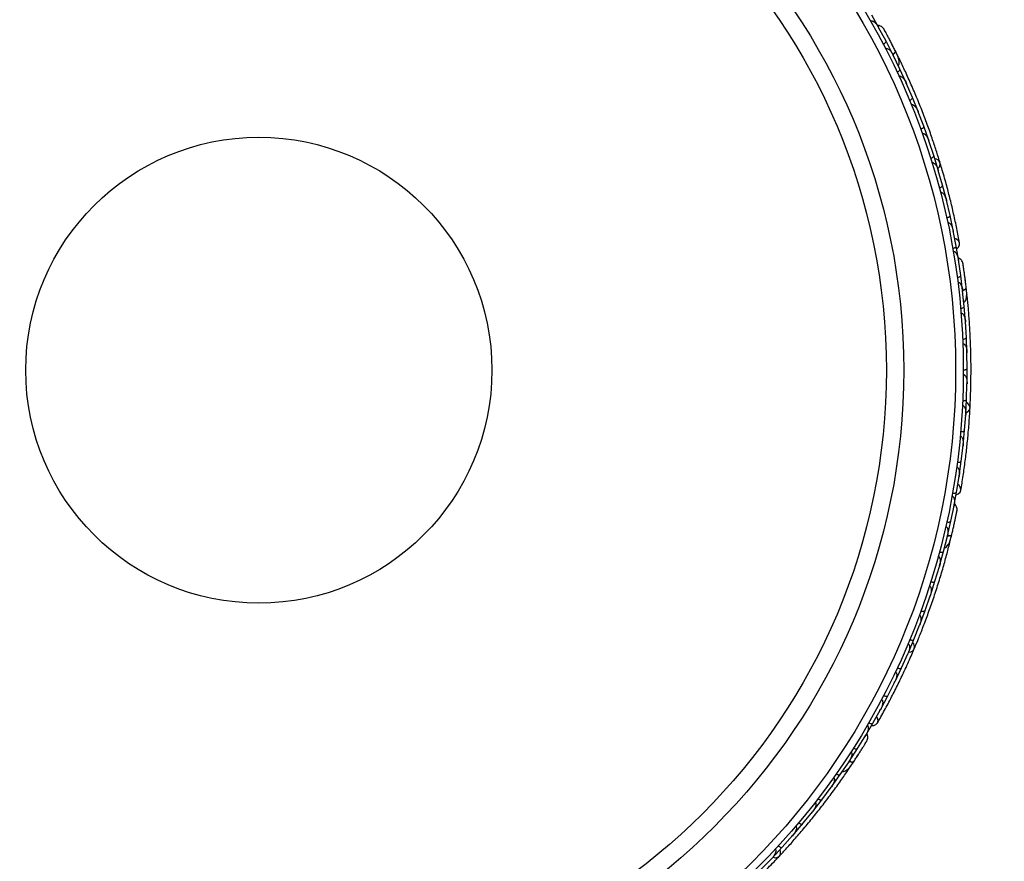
# Model space of a CAD drawing. Header units: millimetres. Extents: x 65 to 121, y 64 to 185.
# Tile 50 of 175: x 90.44 to 96.83, y 93.31 to 98.78. Entities that reach past the tile are written whole.
import ezdxf

# ---------------------------------------------------------------- set-up
doc = ezdxf.new("R2010")
doc.units = ezdxf.units.MM
doc.styles.add('SLDTEXTSTYLE0', font='TXT', dxfattribs={"width": 0.75})
doc.dimstyles.new('SLDDIMSTYLE2', dxfattribs={"dimtxt": 3.5, "dimasz": 3.302, "dimexe": 0, "dimexo": 0.0625, "dimgap": 0.875, "dimtad": 1, "dimlfac": 20, "dimrnd": 1e-09, "dimzin": 12, "dimdsep": 46, "dimtxsty": 'SLDTEXTSTYLE0', "dimsah": 1, "dimcen": 0.09, "dimadec": 0, "dimazin": 3, "dimtfac": 1, "dimtofl": 0, "dimtmove": 0, "dimatfit": 3, "dimfxl": 0, "dimfrac": 2, "dimtolj": 1, "dimtzin": 12, "dimarcsym": 0})

# ---------------------------------------------------------------- blocks, each defined once
blk = doc.blocks.new('_D_2')
at = {"color": 7, "linetype": 'Continuous', "lineweight": 18}
for p, q in [((85.6378, 104.0135), (117.2944, 104.0135)), ((116.2944, 104.0135), (116.2944, 64.0135)), ((85.6378, 64.0135), (117.2944, 64.0135))]:
    blk.add_line(p, q, dxfattribs=at)
for points in [[(116.2944, 104.0135), (115.7864, 100.7115), (116.8024, 100.7115)], [(116.2944, 64.0135), (116.8024, 67.3155), (115.7864, 67.3155)]]:
    blk.add_solid(points, dxfattribs=at)
at = {"color": 7, "linetype": 'Continuous', "lineweight": 18, "insert": (111.7827, 78.2428), "char_height": 3.5, "attachment_point": 1, "rotation": 90, "style": 'SLDTEXTSTYLE0'}
blk.add_mtext('800', dxfattribs=at)

msp = doc.modelspace()

# ---------------------------------------------------------------- linework, layer by layer
at = {"color": 7, "linetype": 'Continuous', "lineweight": 25}
for p, q in [((96.02162, 98.71963), (95.97285, 98.80574)), ((96.01989, 98.72168), (96.01715, 98.72676)), ((96.06587, 98.63704), (96.01721, 98.72662)), ((96.11078, 98.54937), (96.06594, 98.63707)), ((96.11444, 98.54101), (96.11166, 98.54677)), ((96.15607, 98.45559), (96.11168, 98.54669)), ((96.14866, 98.52851), (96.12926, 98.5679)), ((96.19688, 98.36648), (96.15614, 98.45561)), ((96.20039, 98.35748), (96.19763, 98.36387)), ((96.23784, 98.2712), (96.19763, 98.36384)), ((96.27459, 98.18066), (96.23791, 98.27122)), ((96.31127, 98.08389), (96.27524, 98.17794)), ((96.27785, 98.17113), (96.27528, 98.17789)), ((96.34399, 97.99194), (96.31134, 98.0839)), ((96.37639, 97.89367), (96.34452, 97.9892)), ((96.34691, 97.98203), (96.34458, 97.98907)), ((96.40508, 97.80031), (96.37647, 97.89369)), ((96.4332, 97.70055), (96.40549, 97.79754)), ((96.40758, 97.79024), (96.40557, 97.79734)), ((96.45785, 97.60577), (96.43328, 97.70056)), ((96.48166, 97.50449), (96.45814, 97.60296)), ((96.45986, 97.59575), (96.45823, 97.6027)), ((96.50221, 97.40827), (96.48174, 97.50449)), ((96.52164, 97.30546), (96.50238, 97.40544)), ((96.5037, 97.39857), (96.50246, 97.40511)), ((96.5381, 97.20786), (96.52173, 97.30546)), ((96.53718, 97.21037), (96.53634, 97.21609)), ((96.55144, 97.11511), (96.53635, 97.21594)), ((96.56365, 97.01737), (96.55151, 97.11512)), ((96.57414, 96.91376), (96.56358, 97.01454)), ((96.56424, 97.00826), (96.56359, 97.01463)), ((96.59212, 96.98481), (96.58736, 97.02847)), ((96.58201, 96.81607), (96.57422, 96.91376)), ((96.58791, 96.71252), (96.58181, 96.81333)), ((96.58223, 96.80641), (96.58183, 96.81336)), ((96.59148, 96.61488), (96.58799, 96.71251)), ((96.59284, 96.51139), (96.59116, 96.6121)), ((96.59129, 96.6048), (96.59119, 96.61204)), ((96.59215, 96.4138), (96.59292, 96.51138)), ((96.58898, 96.31038), (96.59171, 96.41104)), ((96.5915, 96.40348), (96.59172, 96.4109)), ((96.58402, 96.21283), (96.58906, 96.31036)), ((96.57632, 96.10946), (96.58345, 96.21009)), ((96.58292, 96.20252), (96.58346, 96.20987)), ((96.56706, 96.01197), (96.5764, 96.10945)), ((96.5548, 95.90866), (96.56638, 96.00924)), ((96.56553, 96.00187), (96.56636, 96.00896)), ((96.5412, 95.81121), (96.55487, 95.90863)), ((96.5243, 95.70795), (96.54039, 95.80849)), ((96.53928, 95.80159), (96.54035, 95.80816)), ((96.50639, 95.61061), (96.52438, 95.70793)), ((96.48719, 95.5189), (96.5075, 95.61881)), ((96.50638, 95.61329), (96.50754, 95.61895)), ((96.46524, 95.42288), (96.48726, 95.51888)), ((96.43966, 95.32192), (96.46421, 95.42024)), ((96.46268, 95.41411), (96.46425, 95.42032)), ((96.48085, 95.38254), (96.49131, 95.42519)), ((96.41364, 95.22743), (96.43973, 95.32189)), ((96.38377, 95.12811), (96.41251, 95.22492)), ((96.41054, 95.21828), (96.41254, 95.22495)), ((96.35373, 95.03513), (96.38384, 95.12808)), ((96.31962, 94.93742), (96.35248, 95.03263)), ((96.3501, 95.02573), (96.35248, 95.03257)), ((96.28558, 94.84596), (96.31969, 94.93739)), ((96.24724, 94.74985), (96.28423, 94.84351)), ((96.28145, 94.83648), (96.28419, 94.84337)), ((96.20921, 94.65989), (96.24731, 94.74981)), ((96.16662, 94.56539), (96.20774, 94.6575)), ((96.20465, 94.65057), (96.20767, 94.65729)), ((96.12458, 94.47694), (96.16669, 94.56534)), ((96.07772, 94.38405), (96.123, 94.47461)), ((96.11968, 94.46797), (96.12289, 94.47435)), ((96.03161, 94.29714), (96.07778, 94.38401)), ((95.98041, 94.20588), (96.02992, 94.29486)), ((96.02652, 94.28875), (96.02977, 94.29456)), ((95.93029, 94.12054), (95.98048, 94.20583)), ((95.88088, 94.04092), (95.93414, 94.12786)), ((95.93119, 94.12306), (95.93423, 94.12798)), ((95.82742, 93.9582), (95.88094, 94.04087)), ((95.76885, 93.87208), (95.82554, 93.95607)), ((95.82201, 93.95084), (95.82561, 93.95614)), ((95.71208, 93.79219), (95.76891, 93.87203)), ((95.82829, 93.91496), (95.83304, 93.92206)), ((95.65004, 93.70907), (95.71016, 93.79022)), ((95.70604, 93.78465), (95.7102, 93.79023)), ((95.59001, 93.63198), (95.6501, 93.70902)), ((95.52454, 93.55183), (95.58798, 93.63005)), ((95.58339, 93.62438), (95.58796, 93.62999)), ((95.46127, 93.47752), (95.52459, 93.55177)), ((95.39237, 93.40032), (95.45916, 93.47569)), ((95.45415, 93.47003), (95.45908, 93.47556)), ((95.32587, 93.32879), (95.39242, 93.40026)), ((95.25353, 93.25455), (95.32367, 93.32705)), ((95.31839, 93.3216), (95.32354, 93.32688))]:
    msp.add_line(p, q, dxfattribs=at)
at = {"color": 7, "linetype": 'Continuous', "lineweight": 25, "flags": 128}
for points in [[(96.10438, 98.61752), (96.10453, 98.61721), (96.10465, 98.6169)], [(96.4027, 97.80875), (96.41248, 97.8201), (96.41796, 97.83503), (96.41639, 97.84974), (96.40798, 97.86211), (96.39396, 97.87036), (96.38327, 97.87284)], [(96.52495, 97.28825), (96.53523, 97.29752), (96.54287, 97.31178), (96.54335, 97.32678), (96.53661, 97.34031), (96.52364, 97.35036), (96.51269, 97.35432)], [(96.58095, 97.0836), (96.58098, 97.08326), (96.58099, 97.08293)], [(96.58466, 96.22157), (96.59773, 96.2289), (96.60799, 96.24105), (96.61155, 96.25541), (96.60788, 96.26991), (96.59752, 96.28246), (96.58833, 96.28845)], [(96.52152, 95.69065), (96.53435, 95.69585), (96.54641, 95.70664), (96.55199, 95.72057), (96.55028, 95.73558), (96.54153, 95.74947), (96.53259, 95.75693)], [(96.50415, 95.4792), (96.50406, 95.47886), (96.50395, 95.47855)], [(96.2128, 94.66788), (96.22759, 94.67029), (96.24139, 94.6782), (96.24964, 94.69048), (96.25115, 94.70537), (96.24571, 94.7207), (96.23912, 94.72947)], [(95.97189, 94.19057), (95.98572, 94.19107), (96.00074, 94.19709), (96.01075, 94.20827), (96.01428, 94.22296), (96.01081, 94.239), (96.00496, 94.24907)], [(95.33198, 93.33507), (95.3467, 93.33228), (95.36237, 93.33499), (95.37432, 93.34371), (95.38084, 93.35718), (95.38096, 93.37345), (95.37777, 93.38395)]]:
    msp.add_lwpolyline(points, dxfattribs=at)
at = {"color": 1, "linetype": 'Continuous', "lineweight": 25, "flags": 128}
for points in [[(96.11013, 98.55006), (96.11267, 98.55201), (96.11859, 98.55713), (96.12309, 98.56202), (96.12602, 98.56649), (96.12726, 98.57037), (96.12676, 98.57351)], [(96.56328, 97.01824), (96.56634, 97.0192), (96.57364, 97.022), (96.57955, 97.02505), (96.58383, 97.02825), (96.58632, 97.03147), (96.58693, 97.03459)], [(96.46519, 95.42382), (96.46839, 95.42368), (96.47621, 95.4238), (96.48281, 95.42465), (96.48793, 95.42619), (96.49137, 95.42837), (96.493, 95.43109)], [(95.82769, 93.9591), (95.83065, 93.95787), (95.83804, 93.95531), (95.84453, 93.95386), (95.84987, 93.95355), (95.85384, 93.95442), (95.85631, 93.95642)]]:
    msp.add_lwpolyline(points, dxfattribs=at)
at = {"color": 7, "linetype": 'Continuous', "lineweight": 25}
for radius in [4.575, 4.525, 4.188, 4.075, 1.51349]:
    msp.add_circle((91.99302, 96.49918), radius, dxfattribs=at)
for centre, start, end in [((96.12688, 98.51551), 336.476924, 21.956684), ((96.5672, 96.98005), 316.476924, 1.956684), ((96.45581, 95.38659), 296.476924, 341.956684), ((95.80614, 93.92732), 276.476924, 321.956684)]:
    msp.add_arc(centre, 0.02567, start, end, dxfattribs=at)
for points, knots in [([(95.96633, 98.76709), (95.96669, 98.76729), (95.96801, 98.76803), (95.97104, 98.76882), (95.97638, 98.76851), (95.98672, 98.76437), (95.99798, 98.75453), (96.0091, 98.74097), (96.01494, 98.73172), (96.01762, 98.72688), (96.01766, 98.72681)], [0, 0, 0, 0, 0.0165279, 0.0607653, 0.1238722, 0.2334997, 0.5249132, 0.7588895, 0.9964268, 1, 1, 1, 1]), ([(96.05288, 98.71451), (96.05043, 98.71793), (96.04565, 98.72461), (96.03594, 98.73188), (96.02574, 98.73624), (96.01736, 98.73859), (96.01261, 98.73809), (96.01125, 98.73794)], [0, 0, 0, 0, 0.25091, 0.490928, 0.714443, 0.9181712, 1, 1, 1, 1]), ([(96.12821, 98.57062), (96.1239, 98.57918), (96.1153, 98.59627), (96.10178, 98.6226), (96.08868, 98.64775), (96.07668, 98.67044), (96.06643, 98.68959), (96.0587, 98.70386), (96.05373, 98.71297), (96.05312, 98.71405), (96.05282, 98.71459)], [0, 0, 0, 0, 0.1253341, 0.2502351, 0.3757048, 0.5015073, 0.6270811, 0.7524027, 0.8783335, 1, 1, 1, 1]), ([(96.06632, 98.68981), (96.06276, 98.69641), (96.05563, 98.70961), (96.05383, 98.71282), (96.05293, 98.71442)], [0, 0, 0, 0, 0.49978944, 1, 1, 1, 1]), ([(96.04867, 98.61634), (96.05004, 98.6171), (96.05368, 98.61912), (96.05895, 98.62302), (96.06372, 98.62786), (96.06649, 98.63262), (96.06664, 98.63559), (96.06611, 98.63693), (96.06599, 98.63716), (96.06597, 98.63719)], [0, 0, 0, 0, 0.1153787, 0.305714, 0.5012752, 0.7256734, 0.9502371, 0.9934744, 1, 1, 1, 1]), ([(96.11242, 98.6018), (96.11237, 98.60189), (96.10972, 98.60719), (96.10702, 98.6124), (96.10438, 98.61753)], [0, 0, 0, 0, 0.01740373, 1, 1, 1, 1]), ([(96.06278, 98.58909), (96.06339, 98.58938), (96.06501, 98.59014), (96.06854, 98.59063), (96.07435, 98.58965), (96.08586, 98.58353), (96.09945, 98.56891), (96.10824, 98.55466), (96.11211, 98.5469), (96.11214, 98.54683)], [0, 0, 0, 0, 0.0273886, 0.0721385, 0.1418849, 0.2690946, 0.6203421, 0.9964192, 1, 1, 1, 1]), ([(96.10881, 98.55093), (96.10926, 98.55121), (96.11417, 98.55434), (96.12082, 98.56043), (96.12695, 98.56795), (96.12752, 98.57188), (96.12681, 98.5734), (96.12676, 98.57351)], [0, 0, 0, 0, 0.0316493, 0.3464731, 0.6613851, 0.9762941, 1, 1, 1, 1]), ([(96.14513, 98.47768), (96.14629, 98.47955), (96.15011, 98.48573), (96.1525, 98.50381), (96.14642, 98.53365), (96.13344, 98.55996), (96.12674, 98.57354)], [0, 0, 0, 0, 0.0722062, 0.2380923, 0.6065513, 1, 1, 1, 1]), ([(96.41692, 97.84818), (96.41011, 97.87019), (96.39652, 97.91412), (96.36958, 97.99553), (96.33823, 98.08431), (96.30292, 98.17811), (96.26472, 98.27297), (96.2254, 98.36484), (96.1862, 98.45136), (96.16245, 98.50069), (96.15057, 98.52537)], [0, 0, 0, 0, 0.1251424, 0.2497929, 0.374676, 0.4998622, 0.6249666, 0.7502587, 0.8750633, 1, 1, 1, 1]), ([(96.13801, 98.43561), (96.13942, 98.43631), (96.14314, 98.43817), (96.14857, 98.44184), (96.15355, 98.44647), (96.15651, 98.45111), (96.15679, 98.45408), (96.15632, 98.45545), (96.15621, 98.45568), (96.15619, 98.45571)], [0, 0, 0, 0, 0.11561, 0.3057804, 0.5012224, 0.7256982, 0.9503445, 0.9934853, 1, 1, 1, 1]), ([(96.15075, 98.40809), (96.15165, 98.40844), (96.15362, 98.40921), (96.15767, 98.40927), (96.16404, 98.40745), (96.17675, 98.39879), (96.18839, 98.38327), (96.19567, 98.36942), (96.1981, 98.36394), (96.19813, 98.36387)], [0, 0, 0, 0, 0.0388574, 0.084812, 0.162938, 0.3126958, 0.7369051, 0.9964149, 1, 1, 1, 1]), ([(96.21894, 98.25197), (96.21915, 98.25206), (96.22174, 98.25315), (96.22659, 98.25564), (96.23239, 98.25977), (96.2367, 98.26428), (96.23852, 98.26822), (96.23833, 98.27043), (96.23799, 98.27125), (96.23798, 98.27129)], [0, 0, 0, 0, 0.016652, 0.2070285, 0.3985507, 0.5993597, 0.831024, 0.9934916, 1, 1, 1, 1]), ([(96.23038, 98.22413), (96.23044, 98.22416), (96.2316, 98.22465), (96.23432, 98.22524), (96.23933, 98.22461), (96.24801, 98.22043), (96.2581, 98.21026), (96.26807, 98.19525), (96.27339, 98.18395), (96.27571, 98.17805), (96.27574, 98.17797)], [0, 0, 0, 0, 0.0028352, 0.050977, 0.1103366, 0.2078119, 0.4531845, 0.7216401, 0.9964148, 1, 1, 1, 1]), ([(96.29156, 98.06546), (96.29177, 98.06554), (96.29441, 98.06652), (96.29936, 98.06879), (96.30534, 98.07266), (96.30984, 98.07698), (96.31183, 98.08085), (96.31173, 98.08307), (96.31143, 98.0839), (96.31142, 98.08394)], [0, 0, 0, 0, 0.0167419, 0.2070718, 0.3985504, 0.5993354, 0.8310375, 0.9934948, 1, 1, 1, 1]), ([(96.30174, 98.03724), (96.30204, 98.03734), (96.30307, 98.0377), (96.30553, 98.0381), (96.30929, 98.03766), (96.31561, 98.03501), (96.32235, 98.02933), (96.33448, 98.01464), (96.34112, 98.00056), (96.345, 97.98925), (96.34503, 97.98917)], [0, 0, 0, 0, 0.01307317, 0.044023, 0.10022455, 0.16635662, 0.32972078, 0.47392312, 0.99641253, 1, 1, 1, 1]), ([(96.35591, 97.87609), (96.3574, 97.8766), (96.36134, 97.87796), (96.3672, 97.88089), (96.37273, 97.88484), (96.37628, 97.88906), (96.37694, 97.89198), (96.37665, 97.8934), (96.37657, 97.89365), (96.37656, 97.89368)], [0, 0, 0, 0, 0.1158119, 0.3058371, 0.5011744, 0.7257197, 0.95044, 0.9934949, 1, 1, 1, 1]), ([(96.36485, 97.84742), (96.36541, 97.84758), (96.36715, 97.84807), (96.37053, 97.84797), (96.37747, 97.84564), (96.38461, 97.83922), (96.39654, 97.82351), (96.4026, 97.80904), (96.40599, 97.79754), (96.40601, 97.79746)], [0, 0, 0, 0, 0.02335, 0.0734618, 0.134698, 0.325553, 0.4727956, 0.9964114, 1, 1, 1, 1]), ([(96.54357, 97.32571), (96.53791, 97.356), (96.52714, 97.41359), (96.50644, 97.51051), (96.48445, 97.6041), (96.45979, 97.69971), (96.43795, 97.77874), (96.42272, 97.82847), (96.4183, 97.84288)], [0, 0, 0, 0, 0.2180556, 0.4147202, 0.5912036, 0.7489875, 0.9272426, 1, 1, 1, 1]), ([(96.41198, 97.68386), (96.41349, 97.68431), (96.41748, 97.68549), (96.42347, 97.68816), (96.42917, 97.69186), (96.4329, 97.69592), (96.43369, 97.6988), (96.43346, 97.70023), (96.43339, 97.70048), (96.43338, 97.70051)], [0, 0, 0, 0, 0.1157169, 0.3058088, 0.5011944, 0.7257089, 0.9503963, 0.9934905, 1, 1, 1, 1]), ([(96.4197, 97.65468), (96.42051, 97.65486), (96.42209, 97.65519), (96.42521, 97.65496), (96.43024, 97.65326), (96.43609, 97.64865), (96.44519, 97.63784), (96.45288, 97.62236), (96.45719, 97.60877), (96.45864, 97.60292), (96.45866, 97.60284)], [0, 0, 0, 0, 0.0336188, 0.0647198, 0.1259403, 0.2511281, 0.3754616, 0.735616, 0.9964191, 1, 1, 1, 1]), ([(96.45972, 97.48875), (96.45994, 97.4888), (96.46268, 97.48943), (96.46788, 97.49103), (96.47433, 97.49408), (96.47936, 97.49776), (96.48184, 97.50132), (96.48204, 97.50352), (96.48185, 97.50439), (96.48184, 97.50442)], [0, 0, 0, 0, 0.0163611, 0.206885, 0.3985455, 0.5994314, 0.8309806, 0.9934816, 1, 1, 1, 1]), ([(96.46621, 97.45899), (96.4673, 97.45915), (96.4687, 97.45936), (96.47159, 97.45902), (96.47636, 97.45735), (96.48225, 97.45233), (96.49095, 97.44097), (96.49798, 97.42506), (96.50168, 97.41131), (96.50289, 97.40535), (96.5029, 97.40527)], [0, 0, 0, 0, 0.0439924, 0.0565425, 0.1182118, 0.2485839, 0.3779124, 0.7339208, 0.9964229, 1, 1, 1, 1]), ([(96.49903, 97.29073), (96.50057, 97.29104), (96.50464, 97.29187), (96.51084, 97.29399), (96.51686, 97.29716), (96.52094, 97.30086), (96.52198, 97.30364), (96.52188, 97.30507), (96.52183, 97.30533), (96.52183, 97.30536)], [0, 0, 0, 0, 0.1152798, 0.3056806, 0.5012898, 0.7256609, 0.9501956, 0.9934701, 1, 1, 1, 1]), ([(96.50239, 97.27137), (96.50279, 97.27143), (96.50428, 97.27167), (96.5074, 97.27138), (96.51231, 97.26927), (96.52061, 97.26184), (96.52783, 97.24874), (96.53364, 97.23219), (96.53596, 97.22151), (96.53682, 97.21604), (96.53683, 97.21596)], [0, 0, 0, 0, 0.0165279, 0.0607653, 0.1238722, 0.2334997, 0.5249132, 0.7588895, 0.9964268, 1, 1, 1, 1]), ([(96.56572, 97.19236), (96.5646, 97.1964), (96.56239, 97.20432), (96.55575, 97.21447), (96.54765, 97.22206), (96.54058, 97.22713), (96.53595, 97.22828), (96.53462, 97.22861)], [0, 0, 0, 0, 0.25091, 0.490928, 0.714443, 0.9181712, 1, 1, 1, 1]), ([(96.5873, 97.03138), (96.58618, 97.04089), (96.58394, 97.05989), (96.58025, 97.08927), (96.57654, 97.11738), (96.57302, 97.14281), (96.56993, 97.16431), (96.56756, 97.18036), (96.566, 97.19062), (96.5658, 97.19184), (96.5657, 97.19245)], [0, 0, 0, 0, 0.1253341, 0.2502351, 0.3757048, 0.5015073, 0.6270811, 0.7524027, 0.8783335, 1, 1, 1, 1]), ([(96.56991, 97.16455), (96.56882, 97.17197), (96.56663, 97.18681), (96.56604, 97.19044), (96.56574, 97.19226)], [0, 0, 0, 0, 0.4997894, 1, 1, 1, 1]), ([(96.52819, 97.10154), (96.52975, 97.10179), (96.53386, 97.10244), (96.54014, 97.10431), (96.54628, 97.10722), (96.55051, 97.11075), (96.55167, 97.11349), (96.55162, 97.11493), (96.55159, 97.11519), (96.55159, 97.11522)], [0, 0, 0, 0, 0.1153787, 0.305714, 0.5012752, 0.7256734, 0.9502371, 0.9934744, 1, 1, 1, 1]), ([(96.53213, 97.07112), (96.53281, 97.07118), (96.5346, 97.07134), (96.53807, 97.07059), (96.5432, 97.06768), (96.55193, 97.058), (96.55969, 97.03961), (96.56308, 97.02321), (96.56406, 97.0146), (96.56407, 97.01451)], [0, 0, 0, 0, 0.02738856, 0.07213853, 0.14188493, 0.26909457, 0.6203421, 0.99641921, 1, 1, 1, 1]), ([(96.58313, 97.06608), (96.58312, 97.06618), (96.58243, 97.07207), (96.58168, 97.07789), (96.58095, 97.08361)], [0, 0, 0, 0, 0.0174037, 1, 1, 1, 1]), ([(96.56233, 97.01951), (96.56285, 97.01963), (96.56854, 97.02088), (96.57687, 97.02433), (96.5852, 97.0293), (96.58708, 97.0328), (96.58694, 97.03447), (96.58693, 97.03459)], [0, 0, 0, 0, 0.0316493, 0.3464731, 0.6613851, 0.9762941, 1, 1, 1, 1]), ([(96.57142, 96.93826), (96.57315, 96.93962), (96.57885, 96.94412), (96.58727, 96.96029), (96.59177, 96.99041), (96.58857, 97.01957), (96.58692, 97.03463)], [0, 0, 0, 0, 0.07220623, 0.23809231, 0.60655127, 1, 1, 1, 1]), ([(96.61151, 96.25376), (96.61264, 96.27677), (96.6149, 96.32271), (96.61742, 96.40842), (96.61833, 96.50256), (96.61723, 96.60278), (96.61377, 96.70499), (96.60825, 96.80477), (96.601, 96.89948), (96.59556, 96.95396), (96.59284, 96.98121)], [0, 0, 0, 0, 0.1251424, 0.2497929, 0.374676, 0.4998622, 0.6249666, 0.7502587, 0.8750633, 1, 1, 1, 1]), ([(96.55033, 96.90116), (96.55189, 96.90134), (96.55603, 96.90181), (96.56239, 96.9034), (96.56865, 96.90605), (96.57303, 96.9094), (96.5743, 96.91209), (96.57432, 96.91354), (96.5743, 96.9138), (96.5743, 96.91383)], [0, 0, 0, 0, 0.11561, 0.3057804, 0.5012224, 0.7256982, 0.9503445, 0.9934853, 1, 1, 1, 1]), ([(96.55289, 96.87094), (96.55386, 96.87096), (96.55597, 96.87101), (96.5598, 96.86968), (96.56516, 96.8658), (96.57415, 96.85331), (96.57977, 96.83475), (96.58188, 96.81924), (96.58229, 96.81326), (96.58229, 96.81318)], [0, 0, 0, 0, 0.03885738, 0.08481202, 0.16293798, 0.31269578, 0.73690509, 0.9964149, 1, 1, 1, 1]), ([(96.56357, 96.70091), (96.5638, 96.70093), (96.56661, 96.70107), (96.57202, 96.70175), (96.57889, 96.70364), (96.58447, 96.7064), (96.58754, 96.70949), (96.58811, 96.71163), (96.58807, 96.71252), (96.58807, 96.71255)], [0, 0, 0, 0, 0.016652, 0.2070285, 0.3985507, 0.5993597, 0.831024, 0.9934916, 1, 1, 1, 1]), ([(96.5648, 96.67084), (96.56487, 96.67084), (96.56613, 96.67091), (96.56889, 96.67054), (96.57338, 96.66823), (96.5801, 96.66134), (96.5861, 96.64833), (96.59035, 96.63081), (96.59148, 96.61837), (96.59164, 96.61204), (96.59164, 96.61196)], [0, 0, 0, 0, 0.0028352, 0.050977, 0.1103366, 0.2078119, 0.4531845, 0.7216401, 0.9964148, 1, 1, 1, 1]), ([(96.56802, 96.50082), (96.56825, 96.50082), (96.57107, 96.50083), (96.5765, 96.50128), (96.58344, 96.50287), (96.58914, 96.50539), (96.59234, 96.50834), (96.593, 96.51046), (96.59301, 96.51135), (96.59301, 96.51138)], [0, 0, 0, 0, 0.0167419, 0.2070718, 0.3985504, 0.5993354, 0.8310375, 0.9934948, 1, 1, 1, 1]), ([(96.56794, 96.47081), (96.56826, 96.47081), (96.56934, 96.4708), (96.57179, 96.47033), (96.57518, 96.46863), (96.58021, 96.46398), (96.5846, 96.45633), (96.59098, 96.43838), (96.5924, 96.42288), (96.59218, 96.41092), (96.59217, 96.41084)], [0, 0, 0, 0, 0.0130732, 0.044023, 0.1002245, 0.1663566, 0.3297208, 0.4739231, 0.9964125, 1, 1, 1, 1]), ([(96.56372, 96.30086), (96.5653, 96.30083), (96.56947, 96.30076), (96.57598, 96.30151), (96.58253, 96.30332), (96.58731, 96.30608), (96.58892, 96.30859), (96.58913, 96.31003), (96.58914, 96.31029), (96.58914, 96.31032)], [0, 0, 0, 0, 0.1158119, 0.3058371, 0.5011744, 0.7257197, 0.95044, 0.9934949, 1, 1, 1, 1]), ([(96.55183, 95.71949), (96.55686, 95.74988), (96.56644, 95.80768), (96.58014, 95.90585), (96.59149, 96.0013), (96.60101, 96.09958), (96.60753, 96.18132), (96.61022, 96.23326), (96.611, 96.24831)], [0, 0, 0, 0, 0.2180556, 0.4147202, 0.5912036, 0.7489875, 0.9272426, 1, 1, 1, 1]), ([(96.56232, 96.27086), (96.5629, 96.27082), (96.56471, 96.27068), (96.56785, 96.26943), (96.57357, 96.26487), (96.57809, 96.2564), (96.58392, 96.23756), (96.58467, 96.22188), (96.58392, 96.20992), (96.58391, 96.20983)], [0, 0, 0, 0, 0.02335, 0.0734618, 0.134698, 0.325553, 0.4727956, 0.9964114, 1, 1, 1, 1]), ([(96.55067, 96.10105), (96.55224, 96.10095), (96.5564, 96.10069), (96.56293, 96.10116), (96.56956, 96.10268), (96.57445, 96.10522), (96.57618, 96.10765), (96.57645, 96.10908), (96.57647, 96.10934), (96.57648, 96.10937)], [0, 0, 0, 0, 0.1157169, 0.3058088, 0.5011944, 0.7257089, 0.9503963, 0.9934905, 1, 1, 1, 1]), ([(96.54794, 96.07099), (96.54877, 96.07087), (96.55036, 96.07065), (96.55321, 96.06937), (96.55736, 96.06604), (96.56128, 96.05971), (96.56614, 96.04644), (96.56807, 96.02926), (96.56747, 96.01502), (96.56683, 96.00902), (96.56682, 96.00894)], [0, 0, 0, 0, 0.0336188, 0.0647198, 0.1259403, 0.2511281, 0.3754616, 0.735616, 0.9964191, 1, 1, 1, 1]), ([(96.52472, 95.87119), (96.5258, 95.87097), (96.52718, 95.87069), (96.52979, 95.86937), (96.53369, 95.86617), (96.53751, 95.85944), (96.5418, 95.84579), (96.54296, 95.82844), (96.54175, 95.81425), (96.54083, 95.80823), (96.54082, 95.80815)], [0, 0, 0, 0, 0.0439924, 0.0565425, 0.1182118, 0.2485839, 0.3779124, 0.7339208, 0.9964229, 1, 1, 1, 1]), ([(96.5288, 95.90138), (96.52902, 95.90135), (96.53181, 95.901), (96.53725, 95.90072), (96.54435, 95.90139), (96.55033, 95.90312), (96.55389, 95.90562), (96.55482, 95.90762), (96.55494, 95.9085), (96.55495, 95.90853)], [0, 0, 0, 0, 0.01636109, 0.20688497, 0.39854552, 0.59943138, 0.8309806, 0.99348164, 1, 1, 1, 1]), ([(96.49454, 95.68251), (96.49495, 95.68243), (96.49643, 95.68214), (96.49926, 95.6808), (96.50315, 95.67714), (96.50841, 95.66732), (96.51071, 95.65254), (96.51051, 95.63501), (96.50903, 95.62417), (96.50798, 95.61874), (96.50796, 95.61866)], [0, 0, 0, 0, 0.0165279, 0.0607653, 0.1238722, 0.2334997, 0.5249132, 0.7588895, 0.9964268, 1, 1, 1, 1]), ([(96.49801, 95.70185), (96.49956, 95.70162), (96.50367, 95.701), (96.51023, 95.70087), (96.51696, 95.70179), (96.52206, 95.70387), (96.52399, 95.70613), (96.52439, 95.70751), (96.52443, 95.70777), (96.52444, 95.7078)], [0, 0, 0, 0, 0.1152798, 0.3056806, 0.5012898, 0.7256609, 0.9501956, 0.9934701, 1, 1, 1, 1]), ([(96.52704, 95.5866), (96.52736, 95.59079), (96.52799, 95.59898), (96.52523, 95.61079), (96.52022, 95.62069), (96.51531, 95.62787), (96.51135, 95.63054), (96.51021, 95.63131)], [0, 0, 0, 0, 0.25091, 0.490928, 0.714443, 0.9181712, 1, 1, 1, 1]), ([(96.49226, 95.42795), (96.49446, 95.43727), (96.49885, 95.45589), (96.50542, 95.48476), (96.51155, 95.51244), (96.51694, 95.53754), (96.5214, 95.5588), (96.52465, 95.5747), (96.5267, 95.58487), (96.52693, 95.58609), (96.52704, 95.58669)], [0, 0, 0, 0, 0.1253341, 0.2502351, 0.3757048, 0.5015073, 0.6270811, 0.7524027, 0.8783335, 1, 1, 1, 1]), ([(96.52146, 95.55904), (96.52297, 95.56638), (96.526, 95.58108), (96.52668, 95.58469), (96.52702, 95.5865)], [0, 0, 0, 0, 0.4997894, 1, 1, 1, 1]), ([(96.454, 95.48416), (96.45466, 95.48398), (96.45639, 95.48353), (96.4594, 95.48163), (96.46323, 95.47715), (96.46812, 95.46506), (96.46913, 95.44512), (96.4667, 95.42856), (96.46467, 95.42013), (96.46465, 95.42005)], [0, 0, 0, 0, 0.0273886, 0.0721385, 0.1418849, 0.2690946, 0.6203421, 0.9964192, 1, 1, 1, 1]), ([(96.46071, 95.5141), (96.46225, 95.5138), (96.46634, 95.51301), (96.47288, 95.51261), (96.47965, 95.51325), (96.48483, 95.51512), (96.48685, 95.5173), (96.4873, 95.51866), (96.48736, 95.51892), (96.48737, 95.51895)], [0, 0, 0, 0, 0.1153787, 0.305714, 0.5012752, 0.7256734, 0.9502371, 0.9934744, 1, 1, 1, 1]), ([(96.5002, 95.46198), (96.50023, 95.46208), (96.5016, 95.46785), (96.50288, 95.47358), (96.50415, 95.4792)], [0, 0, 0, 0, 0.0174037, 1, 1, 1, 1]), ([(96.44548, 95.34587), (96.44757, 95.34657), (96.45447, 95.34884), (96.46791, 95.36116), (96.48244, 95.38792), (96.48941, 95.41642), (96.49301, 95.43113)], [0, 0, 0, 0, 0.0722062, 0.2380923, 0.6065513, 1, 1, 1, 1]), ([(96.46473, 95.42534), (96.46526, 95.42527), (96.47104, 95.4245), (96.48004, 95.42489), (96.48957, 95.42671), (96.49254, 95.42936), (96.49297, 95.43098), (96.493, 95.43109)], [0, 0, 0, 0, 0.0316493, 0.3464731, 0.6613851, 0.9762941, 1, 1, 1, 1]), ([(96.24904, 94.68895), (96.25797, 94.71019), (96.27581, 94.75258), (96.30749, 94.83225), (96.34054, 94.92041), (96.37379, 95.01496), (96.4055, 95.11219), (96.43444, 95.20784), (96.46001, 95.29932), (96.47353, 95.35237), (96.4803, 95.37891)], [0, 0, 0, 0, 0.1251424, 0.2497929, 0.374676, 0.4998622, 0.6249666, 0.7502587, 0.8750633, 1, 1, 1, 1]), ([(96.40505, 95.28895), (96.40596, 95.28864), (96.40796, 95.28797), (96.41111, 95.28541), (96.41482, 95.27993), (96.41899, 95.26511), (96.41793, 95.24575), (96.4146, 95.23046), (96.41294, 95.2247), (96.41292, 95.22462)], [0, 0, 0, 0, 0.0388574, 0.084812, 0.162938, 0.3126958, 0.7369051, 0.9964149, 1, 1, 1, 1]), ([(96.41297, 95.31822), (96.4145, 95.31786), (96.41855, 95.31689), (96.42507, 95.31621), (96.43186, 95.31655), (96.43712, 95.31821), (96.43924, 95.3203), (96.43975, 95.32165), (96.43982, 95.32191), (96.43983, 95.32194)], [0, 0, 0, 0, 0.11561, 0.3057804, 0.5012224, 0.7256982, 0.9503445, 0.9934853, 1, 1, 1, 1]), ([(96.3478, 95.09685), (96.34787, 95.09683), (96.34907, 95.09646), (96.35154, 95.09516), (96.35497, 95.09146), (96.35892, 95.08268), (96.36012, 95.06841), (96.35811, 95.0505), (96.35492, 95.03842), (96.35291, 95.03241), (96.35288, 95.03233)], [0, 0, 0, 0, 0.0028352, 0.050977, 0.1103366, 0.2078119, 0.4531845, 0.7216401, 0.9964148, 1, 1, 1, 1]), ([(96.35693, 95.12553), (96.35715, 95.12546), (96.35984, 95.12463), (96.36515, 95.12342), (96.37225, 95.12285), (96.37845, 95.12354), (96.38238, 95.12539), (96.38365, 95.12721), (96.38392, 95.12805), (96.38393, 95.12809)], [0, 0, 0, 0, 0.016652, 0.2070285, 0.3985507, 0.5993597, 0.831024, 0.9934916, 1, 1, 1, 1]), ([(96.28233, 94.90781), (96.28263, 94.9077), (96.28365, 94.90732), (96.28579, 94.90604), (96.28839, 94.90328), (96.29153, 94.89719), (96.29304, 94.8885), (96.29289, 94.86945), (96.28893, 94.8544), (96.28463, 94.84324), (96.2846, 94.84317)], [0, 0, 0, 0, 0.01307317, 0.044023, 0.10022455, 0.16635662, 0.32972078, 0.47392312, 0.99641253, 1, 1, 1, 1]), ([(96.29268, 94.93597), (96.29289, 94.9359), (96.29554, 94.93495), (96.3008, 94.93351), (96.30787, 94.93263), (96.31409, 94.93305), (96.3181, 94.93473), (96.31945, 94.93649), (96.31976, 94.93733), (96.31977, 94.93736)], [0, 0, 0, 0, 0.0167419, 0.2070718, 0.3985504, 0.5993354, 0.8310375, 0.9934948, 1, 1, 1, 1]), ([(96.20867, 94.72184), (96.2092, 94.7216), (96.21085, 94.72085), (96.21338, 94.7186), (96.21719, 94.71236), (96.21854, 94.70286), (96.21758, 94.68316), (96.21291, 94.66817), (96.20812, 94.65718), (96.20809, 94.65711)], [0, 0, 0, 0, 0.02335, 0.0734618, 0.134698, 0.325553, 0.4727956, 0.9964114, 1, 1, 1, 1]), ([(96.22025, 94.74955), (96.22172, 94.74898), (96.22561, 94.74749), (96.23198, 94.74597), (96.23876, 94.74543), (96.24419, 94.74639), (96.24657, 94.7482), (96.24726, 94.74947), (96.24736, 94.74972), (96.24737, 94.74975)], [0, 0, 0, 0, 0.1158119, 0.3058371, 0.5011744, 0.7257197, 0.95044, 0.9934949, 1, 1, 1, 1]), ([(96.01023, 94.20731), (96.02536, 94.23414), (96.05412, 94.28518), (96.10057, 94.37274), (96.14388, 94.45856), (96.18645, 94.54766), (96.22052, 94.62224), (96.24082, 94.67012), (96.2467, 94.684)], [0, 0, 0, 0, 0.2180556, 0.4147202, 0.5912036, 0.7489875, 0.9272426, 1, 1, 1, 1]), ([(96.12679, 94.53894), (96.12753, 94.53854), (96.12895, 94.53779), (96.13119, 94.53561), (96.13396, 94.53106), (96.13547, 94.52378), (96.1355, 94.50965), (96.13143, 94.49284), (96.12601, 94.47966), (96.12335, 94.47424), (96.12332, 94.47417)], [0, 0, 0, 0, 0.03361883, 0.0647198, 0.12594027, 0.25112806, 0.37546159, 0.73561596, 0.99641906, 1, 1, 1, 1]), ([(96.13964, 94.56625), (96.14108, 94.56562), (96.1449, 94.56396), (96.1512, 94.56216), (96.15795, 94.56132), (96.16342, 94.56204), (96.16587, 94.56373), (96.16661, 94.56498), (96.16672, 94.56522), (96.16674, 94.56525)], [0, 0, 0, 0, 0.11571691, 0.30580882, 0.50119443, 0.72570886, 0.95039629, 0.99349051, 1, 1, 1, 1]), ([(96.0508, 94.3861), (96.05099, 94.386), (96.0535, 94.38472), (96.05851, 94.3826), (96.06541, 94.38079), (96.07163, 94.38038), (96.07582, 94.38151), (96.07738, 94.38307), (96.0778, 94.38385), (96.07781, 94.38388)], [0, 0, 0, 0, 0.01636109, 0.20688497, 0.39854552, 0.59943138, 0.8309806, 0.99348164, 1, 1, 1, 1]), ([(96.03664, 94.35913), (96.03757, 94.35855), (96.03878, 94.35781), (96.04078, 94.35569), (96.04336, 94.35135), (96.04464, 94.34372), (96.044, 94.32942), (96.03916, 94.31272), (96.03316, 94.2998), (96.03025, 94.29446), (96.03021, 94.29439)], [0, 0, 0, 0, 0.0439924, 0.0565425, 0.1182118, 0.2485839, 0.3779124, 0.7339208, 0.9964229, 1, 1, 1, 1]), ([(95.94375, 94.19215), (95.9441, 94.19194), (95.9454, 94.19116), (95.9476, 94.18893), (95.95, 94.18416), (95.95158, 94.17313), (95.94869, 94.15846), (95.94251, 94.14205), (95.93741, 94.13237), (95.93456, 94.12763), (95.93452, 94.12756)], [0, 0, 0, 0, 0.0165279, 0.0607653, 0.1238722, 0.2334997, 0.5249132, 0.7588895, 0.9964268, 1, 1, 1, 1]), ([(95.95362, 94.20914), (95.955, 94.20839), (95.95865, 94.2064), (95.96477, 94.20404), (95.97141, 94.2026), (95.97691, 94.20281), (95.9795, 94.20427), (95.98034, 94.20544), (95.98048, 94.20566), (95.98049, 94.20569)], [0, 0, 0, 0, 0.1152798, 0.3056806, 0.5012898, 0.7256609, 0.9501956, 0.9934701, 1, 1, 1, 1]), ([(95.94148, 94.09091), (95.94322, 94.09473), (95.94662, 94.10222), (95.94806, 94.11426), (95.94673, 94.12528), (95.94457, 94.13371), (95.94177, 94.13757), (95.94096, 94.13868)], [0, 0, 0, 0, 0.25091, 0.490928, 0.714443, 0.9181712, 1, 1, 1, 1]), ([(95.85453, 93.95372), (95.85979, 93.96173), (95.87029, 93.97773), (95.88634, 94.0026), (95.90157, 94.02652), (95.91522, 94.04826), (95.92667, 94.06671), (95.93517, 94.08054), (95.94058, 94.0894), (95.94121, 94.09047), (95.94152, 94.09099)], [0, 0, 0, 0, 0.1253341, 0.2502351, 0.3757048, 0.5015073, 0.6270811, 0.7524027, 0.8783335, 1, 1, 1, 1]), ([(95.92681, 94.06692), (95.93075, 94.0733), (95.93861, 94.08608), (95.94049, 94.08924), (95.94143, 94.09082)], [0, 0, 0, 0, 0.4997894, 1, 1, 1, 1]), ([(95.83782, 94.01963), (95.83837, 94.01924), (95.83985, 94.01821), (95.84203, 94.0154), (95.84409, 94.00988), (95.84455, 93.99685), (95.83868, 93.97777), (95.83073, 93.96304), (95.82594, 93.95581), (95.8259, 93.95574)], [0, 0, 0, 0, 0.0273886, 0.0721385, 0.1418849, 0.2690946, 0.6203421, 0.9964192, 1, 1, 1, 1]), ([(95.85436, 94.04547), (95.8557, 94.04466), (95.85927, 94.04252), (95.86528, 94.03991), (95.87186, 94.03819), (95.87737, 94.03818), (95.88002, 94.03953), (95.88091, 94.04066), (95.88105, 94.04088), (95.88107, 94.04091)], [0, 0, 0, 0, 0.1153787, 0.305714, 0.5012752, 0.7256734, 0.9502371, 0.9934744, 1, 1, 1, 1]), ([(95.87137, 93.97947), (95.8723, 93.98089), (95.87635, 93.98712), (95.88024, 93.99316), (95.88324, 93.99782)], [0, 0, 0, 0, 0.2287199, 1, 1, 1, 1]), ([(95.78251, 93.8926), (95.78471, 93.89253), (95.79197, 93.89231), (95.80882, 93.89928), (95.83163, 93.91947), (95.84792, 93.94386), (95.85633, 93.95646)], [0, 0, 0, 0, 0.0722062, 0.2380923, 0.6065513, 1, 1, 1, 1]), ([(95.82778, 93.96068), (95.82825, 93.96044), (95.83342, 93.95774), (95.84201, 93.95503), (95.85159, 93.95348), (95.85528, 93.95496), (95.85624, 93.95632), (95.85631, 93.95642)], [0, 0, 0, 0, 0.03164934, 0.34647305, 0.66138514, 0.97629413, 1, 1, 1, 1]), ([(95.83301, 93.92207), (95.83301, 93.92205), (95.83298, 93.92169), (95.83515, 93.92501), (95.84017, 93.93217), (95.84789, 93.9437), (95.85395, 93.95291), (95.85573, 93.95563)], [0, 0, 0, 0, 0.0063417, 0.1391324, 0.4541713, 0.8392735, 1, 1, 1, 1]), ([(95.37324, 93.34248), (95.38889, 93.35938), (95.42015, 93.39311), (95.47718, 93.45715), (95.53838, 93.52869), (95.60197, 93.60616), (95.66502, 93.68668), (95.72492, 93.76666), (95.78024, 93.84388), (95.81109, 93.88911), (95.82653, 93.91173)], [0, 0, 0, 0, 0.1251424, 0.2497929, 0.374676, 0.4998622, 0.6249666, 0.7502587, 0.8750633, 1, 1, 1, 1]), ([(95.74251, 93.87773), (95.74382, 93.87686), (95.74729, 93.87457), (95.75319, 93.8717), (95.75968, 93.8697), (95.76519, 93.86946), (95.7679, 93.8707), (95.76885, 93.8718), (95.769, 93.87201), (95.76902, 93.87204)], [0, 0, 0, 0, 0.11561, 0.3057804, 0.5012224, 0.7256982, 0.9503445, 0.9934853, 1, 1, 1, 1]), ([(95.72505, 93.85294), (95.7258, 93.85233), (95.72745, 93.85101), (95.72953, 93.84753), (95.73114, 93.84111), (95.73, 93.82577), (95.72238, 93.80794), (95.71402, 93.7947), (95.71049, 93.78986), (95.71044, 93.78979)], [0, 0, 0, 0, 0.0388574, 0.084812, 0.162938, 0.3126958, 0.7369051, 0.9964149, 1, 1, 1, 1]), ([(95.60555, 93.692), (95.6056, 93.69195), (95.60661, 93.6912), (95.60848, 93.68914), (95.61044, 93.68449), (95.61116, 93.67488), (95.6074, 93.66106), (95.59939, 93.64491), (95.59226, 93.63465), (95.58831, 93.6297), (95.58826, 93.62964)], [0, 0, 0, 0, 0.0028352, 0.050977, 0.1103366, 0.2078119, 0.4531845, 0.7216401, 0.9964148, 1, 1, 1, 1]), ([(95.62394, 93.71582), (95.62412, 93.71569), (95.62636, 93.71399), (95.63094, 93.71104), (95.63742, 93.70807), (95.64348, 93.7066), (95.64781, 93.70699), (95.64962, 93.70826), (95.65017, 93.70897), (95.65019, 93.70899)], [0, 0, 0, 0, 0.016652, 0.2070285, 0.3985507, 0.5993597, 0.831024, 0.9934916, 1, 1, 1, 1]), ([(95.49873, 93.55968), (95.4989, 93.55953), (95.50107, 93.55774), (95.50551, 93.55459), (95.51186, 93.55135), (95.51785, 93.54961), (95.52219, 93.54982), (95.52406, 93.55101), (95.52464, 93.55169), (95.52466, 93.55172)], [0, 0, 0, 0, 0.0167419, 0.2070718, 0.3985504, 0.5993354, 0.8310375, 0.9934948, 1, 1, 1, 1]), ([(95.47938, 93.53675), (95.47962, 93.53654), (95.48044, 93.53584), (95.48202, 93.5339), (95.48352, 93.53042), (95.48438, 93.52363), (95.48283, 93.51495), (95.47618, 93.4971), (95.4673, 93.48431), (95.45945, 93.47529), (95.45939, 93.47523)], [0, 0, 0, 0, 0.0130732, 0.044023, 0.1002245, 0.1663566, 0.3297208, 0.4739231, 0.9964125, 1, 1, 1, 1]), ([(95.34655, 93.38719), (95.34696, 93.38679), (95.34826, 93.38552), (95.34987, 93.38254), (95.35131, 93.37536), (95.34933, 93.36598), (95.34169, 93.34779), (95.33218, 93.3353), (95.32392, 93.32662), (95.32386, 93.32656)], [0, 0, 0, 0, 0.02335004, 0.07346177, 0.13469803, 0.32555297, 0.4727956, 0.99641145, 1, 1, 1, 1]), ([(95.3669, 93.40927), (95.36809, 93.40823), (95.37124, 93.4055), (95.37671, 93.40189), (95.38289, 93.39907), (95.38833, 93.39811), (95.39118, 93.39899), (95.39226, 93.39996), (95.39244, 93.40015), (95.39246, 93.40018)], [0, 0, 0, 0, 0.11581192, 0.30583711, 0.50117443, 0.72571967, 0.95043997, 0.99349487, 1, 1, 1, 1]), ([(94.9841, 92.97156), (95.00749, 92.9916), (95.05198, 93.02973), (95.12557, 93.09612), (95.19562, 93.16195), (95.26609, 93.23111), (95.32362, 93.28954), (95.35907, 93.3276), (95.36934, 93.33863)], [0, 0, 0, 0, 0.2180556, 0.4147202, 0.5912036, 0.7489875, 0.9272426, 1, 1, 1, 1])]:
    msp.add_open_spline(points, degree=3, knots=knots, dxfattribs=at)

# ---------------------------------------------------------------- dimensions: what is measured, and where the dimension line sits
at = {"color": 7, "linetype": 'Continuous', "lineweight": 18}
dim = msp.add_linear_dim(base=(116.29442, 64.01348), p1=(84.6378, 104.01348), p2=(84.6378, 64.01348), angle=90, dimstyle='SLDDIMSTYLE2', dxfattribs=at)
dim.commit()
dim.dimension.update_dxf_attribs({"geometry": '_D_2', "text_midpoint": (116.29442, 82.12194), "dimtype": 160})

doc.saveas('drawing.dxf')
